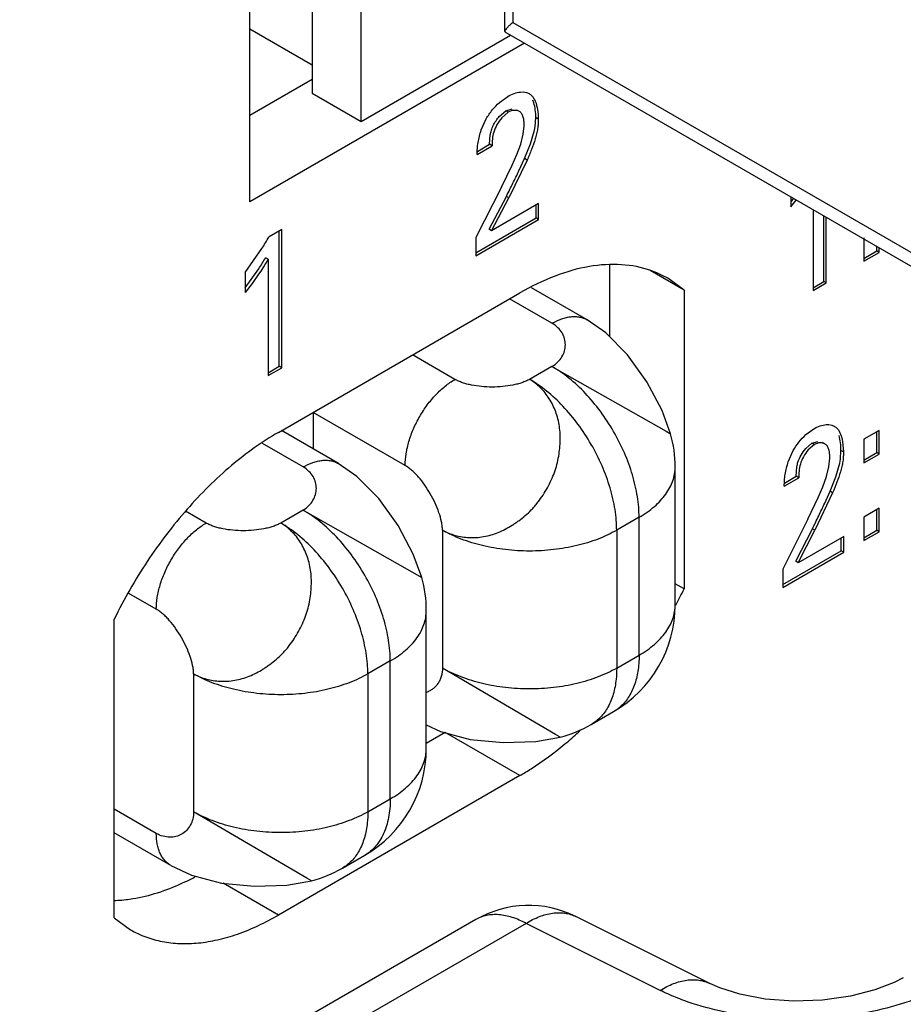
# Model space of a CAD drawing. Header units: inches. Extents: x 0 to 34, y 0 to 22.
# Tile 66 of 179: x 4.842 to 5.03, y 15.638 to 15.847. Entities that reach past the tile are written whole.
import ezdxf

# ---------------------------------------------------------------- set-up
doc = ezdxf.new("R2010")
doc.units = ezdxf.units.IN
doc.header["$LTSCALE"] = 1.87
doc.header["$MEASUREMENT"] = 0
doc.layers.get('0').update_dxf_attribs({"linetype": 'CONTINUOUS'})
doc.layers.add('ARTWORK', color=7, linetype='CONTINUOUS')

msp = doc.modelspace()

# ---------------------------------------------------------------- linework, layer by layer
at = {"color": 3, "linetype": 'CONTINUOUS'}
for p, q in [((4.8908639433, 15.8086388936), (4.8908639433, 16.4252780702)), ((4.9493869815, 15.8424293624), (4.8908639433, 15.8086388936)), ((4.9834065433, 15.7898142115), (4.9799205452, 15.7923271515)), ((4.896946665, 15.759488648), (4.9484208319, 15.7892091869)), ((4.9834065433, 15.7898142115), (4.9834065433, 15.7261295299)), ((4.8619609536, 15.6560083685), (4.8619609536, 15.7196930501)), ((4.9484208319, 15.686333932), (4.896946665, 15.6566133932)), ((4.8619609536, 15.6560083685), (4.8654469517, 15.6534954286))]:
    msp.add_line(p, q, dxfattribs=at)
at = {"color": 7, "linetype": 'CONTINUOUS'}
for p, q in [((4.9145770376, 15.8257418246), (4.9145770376, 16.4115753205)), ((4.9041374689, 15.9920901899), (4.9041374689, 15.8317695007)), ((4.9452100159, 15.8449556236), (4.9452100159, 15.9117194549)), ((4.9469397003, 15.9107207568), (4.9469397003, 15.8468379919)), ((4.9469397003, 15.8468379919), (5.0868299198, 15.7660671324)), ((4.8908639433, 15.8454611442), (4.9041374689, 15.8377971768)), ((4.9452100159, 15.8449563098), (4.9453164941, 15.844779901)), ((5.0886643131, 15.7620123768), (4.9453164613, 15.8447796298)), ((4.9145770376, 15.8257418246), (4.9464329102, 15.8441350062)), ((4.9041374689, 15.8346752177), (4.8908639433, 15.8270112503)), ((4.9041374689, 15.8317695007), (4.9145770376, 15.8257418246)), ((4.9674966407, 15.795215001), (4.9674966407, 15.7799195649)), ((4.9834065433, 15.7898142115), (4.9761535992, 15.7940019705)), ((4.9627666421, 15.7834795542), (4.9509148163, 15.7903226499)), ((4.9552662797, 15.7827364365), (4.9462383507, 15.7879490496)), ((4.9345834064, 15.7707944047), (4.9255554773, 15.7760070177)), ((4.9552662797, 15.7735502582), (4.950493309, 15.7707944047)), ((4.9552662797, 15.7735502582), (4.9795690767, 15.7597501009)), ((4.9239768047, 15.7524232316), (4.9043545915, 15.7637528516)), ((4.9043545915, 15.7637528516), (4.9043545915, 15.7559647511)), ((4.9097332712, 15.7528591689), (4.8975990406, 15.7598653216)), ((4.9795690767, 15.7597501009), (4.9805474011, 15.7591840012)), ((4.9022332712, 15.752115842), (4.8935863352, 15.7571084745)), ((4.9815162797, 15.7227249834), (4.9815162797, 15.7521179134)), ((4.8815503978, 15.7401738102), (4.8771885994, 15.7426922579)), ((4.9022332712, 15.7429296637), (4.8974603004, 15.7401738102)), ((4.9022332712, 15.7429296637), (4.9275086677, 15.7285675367)), ((4.9738278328, 15.7414007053), (4.969054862, 15.7386448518)), ((4.9738278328, 15.7120077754), (4.9738278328, 15.7414007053)), ((4.931931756, 15.7386448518), (4.931931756, 15.7092519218)), ((4.969054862, 15.7386448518), (4.969054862, 15.7092519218)), ((4.9834065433, 15.7261295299), (4.9815162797, 15.7272209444)), ((4.8709437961, 15.7218026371), (4.8651045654, 15.7251741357)), ((4.9284832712, 15.6921043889), (4.9284832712, 15.7214973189)), ((4.9207948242, 15.7107801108), (4.9160218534, 15.7080242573)), ((4.9207948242, 15.6813871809), (4.9207948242, 15.7107801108)), ((4.969054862, 15.7092519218), (4.9738278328, 15.7120077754)), ((4.9560347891, 15.6951057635), (4.931931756, 15.7092519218)), ((4.8788987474, 15.7080242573), (4.8788987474, 15.6786313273)), ((4.9160218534, 15.7080242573), (4.9160218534, 15.6786313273)), ((4.9636189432, 15.6972363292), (4.968391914, 15.6999921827)), ((4.9284832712, 15.6971448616), (4.9314791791, 15.6957546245)), ((4.9325109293, 15.6955201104), (4.9284832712, 15.693194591)), ((4.9484208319, 15.686333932), (4.9325109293, 15.6955201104)), ((4.9570144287, 15.6945419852), (4.9560347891, 15.6951057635)), ((4.9160218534, 15.6786313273), (4.9207948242, 15.6813871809)), ((4.8709437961, 15.6740391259), (4.8619609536, 15.6792257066)), ((4.9030017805, 15.664485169), (4.8788987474, 15.6786313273)), ((4.8740500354, 15.667173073), (4.8619609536, 15.6741531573)), ((4.9105859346, 15.6666157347), (4.9153589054, 15.6693715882)), ((4.8740416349, 15.6671779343), (4.8784461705, 15.66513403)), ((4.9039814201, 15.6639213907), (4.9030017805, 15.664485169)), ((4.896946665, 15.6566133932), (4.885164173, 15.6634164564)), ((4.9889324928, 15.6420320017), (4.9603407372, 15.6563124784)), ((4.9390365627, 15.6556687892), (4.841824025, 15.5995394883)), ((4.9497318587, 15.6548635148), (4.8525200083, 15.5987346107)), ((4.9783236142, 15.6405830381), (4.9497318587, 15.6548635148))]:
    msp.add_line(p, q, dxfattribs=at)
for points in [[(4.9805482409, 15.7591813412), (4.9787243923, 15.7641661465), (4.9754870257, 15.7702902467), (4.9713636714, 15.7760268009), (4.9667256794, 15.7806956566), (4.9627582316, 15.7834843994)], [(4.9275231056, 15.7285310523), (4.9256908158, 15.7335418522), (4.9224587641, 15.739656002), (4.918342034, 15.7453899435), (4.9137014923, 15.7500674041), (4.9097250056, 15.7528639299)], [(4.9314791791, 15.6957546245), (4.9378510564, 15.6940715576), (4.9448778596, 15.6933710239), (4.95179137, 15.6936300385), (4.9570171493, 15.6945425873)], [(4.8784461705, 15.66513403), (4.8848180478, 15.6634509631), (4.891844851, 15.6627504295), (4.8987583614, 15.663009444), (4.9039841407, 15.6639219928)], [(5.0301361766, 15.6432554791), (5.0282031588, 15.6422537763), (5.0240966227, 15.6406585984), (5.0188913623, 15.6393219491), (5.0129430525, 15.638484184), (5.0067032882, 15.6382822), (5.0006638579, 15.6387379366), (4.9952995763, 15.6397536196), (4.9910291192, 15.641105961), (4.9889340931, 15.6420311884)]]:
    msp.add_lwpolyline(points, dxfattribs=at)
at = {"color": 3, "linetype": 'CONTINUOUS'}
for centre, radius, start, end in [((4.9693222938, 15.7739661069), 0.0212029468, 60.0058565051, 70.6612165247), ((4.8862763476, 15.773701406), 0.1081543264, 331.8495811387, 333.9055736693), ((4.9054987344, 15.7561621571), 0.0820808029, 310.1239653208, 312.8266834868), ((4.9074236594, 15.7538966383), 0.0791079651, 309.7664719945, 310.1153474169)]:
    msp.add_arc(centre, radius, start, end, dxfattribs=at)
at = {"color": 7, "linetype": 'CONTINUOUS'}
for centre, radius, start, end in [((4.9552277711, 15.7521127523), 0.0262885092, 0.0112486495, 15.6478845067), ((4.9022332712, 15.7214973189), 0.02625, 0.0007993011, 15.6707252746), ((4.9552656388, 15.7227254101), 0.0262506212, 300.0012764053, 359.9990687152), ((4.9639500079, 15.7076733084), 0.0088728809, 300.0402980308, 311.145485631), ((4.9504785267, 15.7200050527), 0.0262885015, 284.3520621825, 299.9903507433), ((4.902232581, 15.6921047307), 0.0262506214, 300.0025298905, 0.0003198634), ((4.8974455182, 15.6893844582), 0.0262885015, 284.3520621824, 299.9903507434), ((4.8548551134, 15.7106272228), 0.0519071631, 293.6570728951, 297.8821234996), ((4.9502871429, 15.6361831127), 0.0225003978, 63.4594430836, 120.0010596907)]:
    msp.add_arc(centre, radius, start, end, dxfattribs=at)
for points, knots in [([(4.9469397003, 15.8468379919), (4.9467003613, 15.8466377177), (4.9462733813, 15.8462718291), (4.9457261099, 15.8457543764), (4.9453693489, 15.8453479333), (4.9452099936, 15.8450700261), (4.9452099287, 15.8449556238)], [0, 0, 0, 0, 0.3618834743, 0.6534685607, 0.8673399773, 1, 1, 1, 1]), ([(4.9552662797, 15.7827364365), (4.9559238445, 15.7831161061), (4.9569333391, 15.7835967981), (4.9583178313, 15.7840009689), (4.9593006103, 15.7841666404), (4.9602463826, 15.784200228), (4.9611461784, 15.7841011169), (4.9619903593, 15.7838688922), (4.9625123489, 15.7836257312), (4.9627582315, 15.7834843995)], [0, 0, 0, 0, 0.2892422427, 0.4225070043, 0.5484808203, 0.6678890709, 0.7818780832, 0.8919651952, 1, 1, 1, 1]), ([(4.9552662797, 15.7735502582), (4.9557132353, 15.7738143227), (4.9565188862, 15.7744191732), (4.9574318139, 15.7755604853), (4.9579832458, 15.7768256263), (4.958170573, 15.7781517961), (4.9579921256, 15.7794777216), (4.9574450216, 15.7807414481), (4.9565284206, 15.7818786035), (4.9557169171, 15.7824762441), (4.9552662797, 15.7827364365)], [0, 0, 0, 0, 0.1379499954, 0.2646512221, 0.3842455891, 0.500322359, 0.6162025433, 0.7353463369, 0.8617241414, 1, 1, 1, 1]), ([(4.9738278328, 15.7414007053), (4.9738278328, 15.7421182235), (4.973763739, 15.7435869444), (4.9733969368, 15.7466186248), (4.9724876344, 15.7505278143), (4.9707713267, 15.7551925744), (4.9684744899, 15.7597426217), (4.9656824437, 15.7640067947), (4.9625007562, 15.7678256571), (4.9595698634, 15.7705678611), (4.9571276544, 15.7724015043), (4.955887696, 15.7731914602), (4.9552662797, 15.7735502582)], [0, 0, 0, 0, 0.0558145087, 0.1142056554, 0.2373693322, 0.3669887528, 0.4999918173, 0.6329960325, 0.7626178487, 0.8857869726, 0.9441821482, 1, 1, 1, 1]), ([(4.9239768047, 15.7524232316), (4.9239768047, 15.7532616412), (4.9241303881, 15.7550063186), (4.9247425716, 15.7576383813), (4.9257233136, 15.7603044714), (4.9270358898, 15.7629043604), (4.9286311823, 15.7653410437), (4.9304497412, 15.7675234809), (4.9324231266, 15.7693697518), (4.9338573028, 15.7703751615), (4.9345834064, 15.7707944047)], [0, 0, 0, 0, 0.1141515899, 0.237320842, 0.3669697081, 0.4999939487, 0.6330190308, 0.7626703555, 0.8858434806, 1, 1, 1, 1]), ([(4.931931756, 15.7386448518), (4.9323591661, 15.7384146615), (4.9332449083, 15.7379977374), (4.9346415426, 15.7375187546), (4.9361018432, 15.7371980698), (4.9376101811, 15.7370470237), (4.9391514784, 15.7370644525), (4.941248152, 15.7373137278), (4.9433338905, 15.7379069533), (4.9453231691, 15.7388318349), (4.9465390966, 15.7395372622), (4.9474911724, 15.7401648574), (4.9484375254, 15.7408365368), (4.9495859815, 15.7417472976), (4.9506622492, 15.7427551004), (4.9514688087, 15.7436255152), (4.9522382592, 15.7445414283), (4.9531265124, 15.7457548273), (4.954079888, 15.7472909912), (4.9549309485, 15.7488860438), (4.9555366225, 15.7502622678), (4.9559459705, 15.751386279), (4.9562989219, 15.7525193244), (4.9566388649, 15.7539540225), (4.9568998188, 15.7556867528), (4.9570312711, 15.7574078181), (4.9570281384, 15.7591033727), (4.956825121, 15.7612886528), (4.956172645, 15.7638883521), (4.9548025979, 15.7666980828), (4.9532148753, 15.7686871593), (4.9517258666, 15.7699933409), (4.9509136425, 15.7705460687), (4.950493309, 15.7707944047)], [0, 0, 0, 0, 0.0277347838, 0.0558009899, 0.0841866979, 0.1129565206, 0.1422204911, 0.172065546, 0.2334165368, 0.2650044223, 0.2972500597, 0.3136215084, 0.3301431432, 0.3635391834, 0.3972804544, 0.4142603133, 0.4313102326, 0.4655995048, 0.5000635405, 0.5345235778, 0.568810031, 0.5858612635, 0.6028441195, 0.6365879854, 0.6699763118, 0.7028582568, 0.7351144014, 0.7667250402, 0.8280838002, 0.887057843, 0.9440504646, 0.9721077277, 1, 1, 1, 1]), ([(4.950493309, 15.7707944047), (4.9502430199, 15.7706531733), (4.9497071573, 15.7703907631), (4.9488446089, 15.7700617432), (4.9479063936, 15.7697827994), (4.9465477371, 15.7694726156), (4.9447456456, 15.7692203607), (4.9425228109, 15.7691189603), (4.9403018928, 15.7692154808), (4.9385037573, 15.7694651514), (4.9371505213, 15.7697752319), (4.9362177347, 15.7700551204), (4.9353615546, 15.7703864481), (4.9348308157, 15.7706515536), (4.9345834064, 15.7707944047)], [0, 0, 0, 0, 0.0525664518, 0.1089088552, 0.1686892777, 0.2314502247, 0.3636800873, 0.5008751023, 0.6379333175, 0.7697702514, 0.8322567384, 0.8917270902, 0.9477441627, 1, 1, 1, 1]), ([(4.969054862, 15.7386448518), (4.969054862, 15.73936237), (4.9689907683, 15.7408310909), (4.968623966, 15.7438627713), (4.9677146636, 15.7477719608), (4.9659983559, 15.7524367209), (4.9637015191, 15.7569867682), (4.9609094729, 15.7612509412), (4.9577277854, 15.7650698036), (4.9547968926, 15.7678120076), (4.9523546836, 15.7696456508), (4.9511147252, 15.7704356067), (4.950493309, 15.7707944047)], [0, 0, 0, 0, 0.0558145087, 0.1142056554, 0.2373693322, 0.3669887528, 0.4999918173, 0.6329960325, 0.7626178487, 0.8857869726, 0.9441821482, 1, 1, 1, 1]), ([(4.9022332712, 15.752115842), (4.902890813, 15.7524954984), (4.9039002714, 15.7529761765), (4.9052847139, 15.7533803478), (4.9062674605, 15.7535460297), (4.9072132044, 15.7535796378), (4.9081129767, 15.7534805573), (4.9089571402, 15.7532483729), (4.9094791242, 15.7530052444), (4.9097250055, 15.7528639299)], [0, 0, 0, 0, 0.2892413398, 0.4225061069, 0.5484801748, 0.6678888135, 0.7818781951, 0.8919654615, 1, 1, 1, 1]), ([(4.931931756, 15.7386448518), (4.9319234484, 15.7389349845), (4.93187347, 15.7395347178), (4.9316590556, 15.7407909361), (4.9311896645, 15.7424367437), (4.9303843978, 15.7444273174), (4.9293661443, 15.7464010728), (4.9281813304, 15.7482718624), (4.9270744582, 15.7497001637), (4.9261355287, 15.7507137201), (4.9254304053, 15.7513796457), (4.9247177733, 15.7519541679), (4.9242239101, 15.752280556), (4.9239768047, 15.7524232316)], [0, 0, 0, 0, 0.0531341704, 0.1099644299, 0.2330913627, 0.3655085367, 0.5025013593, 0.6390983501, 0.7703790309, 0.832610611, 0.8918758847, 0.9477654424, 1, 1, 1, 1]), ([(4.9022332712, 15.7429296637), (4.9026717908, 15.7432004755), (4.9034626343, 15.7438162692), (4.9043613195, 15.7449618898), (4.9049106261, 15.7462253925), (4.9051045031, 15.7475471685), (4.9049368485, 15.7488682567), (4.9044003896, 15.7501277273), (4.9034909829, 15.7512614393), (4.9026827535, 15.7518563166), (4.9022332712, 15.752115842)], [0, 0, 0, 0, 0.1375004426, 0.2645141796, 0.3845968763, 0.5009326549, 0.6166937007, 0.7354599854, 0.8615326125, 1, 1, 1, 1]), ([(4.9738278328, 15.7414007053), (4.9744194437, 15.741742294), (4.9755458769, 15.7424567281), (4.9770866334, 15.7436488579), (4.9784195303, 15.7449245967), (4.9795306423, 15.74627152), (4.9804088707, 15.7476777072), (4.9810444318, 15.7491306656), (4.9814301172, 15.750615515), (4.9815161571, 15.7516209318), (4.9815161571, 15.7521179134)], [0, 0, 0, 0, 0.1484760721, 0.289465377, 0.4227425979, 0.5486497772, 0.6679882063, 0.7819272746, 0.8919849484, 1, 1, 1, 1]), ([(4.9207948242, 15.7107801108), (4.9207948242, 15.7114976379), (4.9207307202, 15.7129663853), (4.9203639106, 15.7159981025), (4.9194546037, 15.7199073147), (4.9177382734, 15.7245720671), (4.9154414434, 15.7291220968), (4.9126493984, 15.73338625), (4.9094677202, 15.7372050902), (4.9065368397, 15.7399472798), (4.9040946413, 15.741780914), (4.9028546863, 15.7425708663), (4.9022332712, 15.7429296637)], [0, 0, 0, 0, 0.0558151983, 0.1142077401, 0.2373722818, 0.3669911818, 0.4999939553, 0.6329975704, 0.762618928, 0.8857873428, 0.9441822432, 1, 1, 1, 1]), ([(4.8709437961, 15.7218026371), (4.8709437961, 15.7226410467), (4.8710973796, 15.7243857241), (4.871709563, 15.7270177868), (4.872690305, 15.7296838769), (4.8740028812, 15.7322837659), (4.8755981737, 15.7347204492), (4.8774167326, 15.7369028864), (4.879390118, 15.7387491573), (4.8808242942, 15.739754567), (4.8815503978, 15.7401738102)], [0, 0, 0, 0, 0.1141515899, 0.237320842, 0.3669697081, 0.4999939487, 0.6330190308, 0.7626703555, 0.8858434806, 1, 1, 1, 1]), ([(4.8788987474, 15.7080242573), (4.8793261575, 15.707794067), (4.8802118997, 15.7073771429), (4.881608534, 15.7068981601), (4.8830688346, 15.7065774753), (4.8845771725, 15.7064264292), (4.8861184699, 15.706443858), (4.8882151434, 15.7066931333), (4.8903008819, 15.7072863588), (4.8922901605, 15.7082112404), (4.8935060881, 15.7089166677), (4.8944581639, 15.7095442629), (4.8954045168, 15.7102159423), (4.8965529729, 15.7111267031), (4.8976292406, 15.7121345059), (4.8984358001, 15.7130049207), (4.8992052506, 15.7139208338), (4.9000935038, 15.7151342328), (4.9010468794, 15.7166703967), (4.9018979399, 15.7182654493), (4.9025036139, 15.7196416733), (4.9029129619, 15.7207656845), (4.9032659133, 15.7218987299), (4.9036058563, 15.723333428), (4.9038668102, 15.7250661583), (4.9039982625, 15.7267872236), (4.9039951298, 15.7284827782), (4.9037921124, 15.7306680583), (4.9031396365, 15.7332677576), (4.9017695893, 15.7360774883), (4.9001818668, 15.7380665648), (4.898692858, 15.7393727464), (4.8978806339, 15.7399254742), (4.8974603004, 15.7401738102)], [0, 0, 0, 0, 0.0277347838, 0.0558009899, 0.0841866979, 0.1129565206, 0.1422204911, 0.172065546, 0.2334165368, 0.2650044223, 0.2972500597, 0.3136215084, 0.3301431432, 0.3635391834, 0.3972804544, 0.4142603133, 0.4313102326, 0.4655995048, 0.5000635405, 0.5345235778, 0.568810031, 0.5858612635, 0.6028441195, 0.6365879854, 0.6699763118, 0.7028582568, 0.7351144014, 0.7667250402, 0.8280838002, 0.887057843, 0.9440504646, 0.9721077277, 1, 1, 1, 1]), ([(4.8974603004, 15.7401738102), (4.8972100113, 15.7400325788), (4.8966741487, 15.7397701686), (4.8958116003, 15.7394411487), (4.8948733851, 15.7391622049), (4.8935147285, 15.7388520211), (4.891712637, 15.7385997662), (4.8894898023, 15.7384983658), (4.8872688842, 15.7385948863), (4.8854707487, 15.7388445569), (4.8841175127, 15.7391546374), (4.8831847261, 15.7394345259), (4.882328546, 15.7397658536), (4.8817978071, 15.7400309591), (4.8815503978, 15.7401738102)], [0, 0, 0, 0, 0.0525664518, 0.1089088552, 0.1686892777, 0.2314502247, 0.3636800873, 0.5008751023, 0.6379333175, 0.7697702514, 0.8322567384, 0.8917270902, 0.9477441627, 1, 1, 1, 1]), ([(4.9160218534, 15.7080242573), (4.9160218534, 15.7087417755), (4.9159577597, 15.7102104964), (4.9155909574, 15.7132421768), (4.914681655, 15.7171513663), (4.9129653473, 15.7218161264), (4.9106685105, 15.7263661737), (4.9078764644, 15.7306303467), (4.9046947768, 15.7344492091), (4.901763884, 15.7371914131), (4.899321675, 15.7390250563), (4.8980817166, 15.7398150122), (4.8974603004, 15.7401738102)], [0, 0, 0, 0, 0.0558145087, 0.1142056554, 0.2373693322, 0.3669887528, 0.4999918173, 0.6329960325, 0.7626178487, 0.8857869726, 0.9441821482, 1, 1, 1, 1]), ([(4.969054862, 15.7386448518), (4.9684334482, 15.7382860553), (4.9671293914, 15.7376071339), (4.9643203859, 15.7364088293), (4.9604801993, 15.7352415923), (4.9555821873, 15.734395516), (4.950493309, 15.7341095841), (4.9454044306, 15.734395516), (4.9405064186, 15.7352415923), (4.9366662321, 15.7364088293), (4.9338572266, 15.7376071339), (4.9325531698, 15.7382860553), (4.931931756, 15.7386448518)], [0, 0, 0, 0, 0.0558172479, 0.114211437, 0.2373780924, 0.3669976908, 0.5, 0.6330023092, 0.7626219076, 0.885788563, 0.9441827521, 1, 1, 1, 1]), ([(4.9275086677, 15.7285675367), (4.9275096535, 15.7285665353), (4.9275125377, 15.7285634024), (4.9275153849, 15.7285598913), (4.9275161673, 15.7285571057)], [0, 0, 0, 0, 0.3269034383, 1, 1, 1, 1]), ([(4.8788987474, 15.7080242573), (4.8788904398, 15.70831439), (4.8788404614, 15.7089141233), (4.878626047, 15.7101703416), (4.8781566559, 15.7118161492), (4.8773513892, 15.7138067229), (4.8763331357, 15.7157804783), (4.8751483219, 15.7176512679), (4.8740414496, 15.7190795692), (4.8731025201, 15.7200931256), (4.8723973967, 15.7207590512), (4.8716847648, 15.7213335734), (4.8711909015, 15.7216599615), (4.8709437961, 15.7218026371)], [0, 0, 0, 0, 0.0531341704, 0.1099644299, 0.2330913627, 0.3655085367, 0.5025013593, 0.6390983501, 0.7703790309, 0.832610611, 0.8918758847, 0.9477654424, 1, 1, 1, 1]), ([(4.9207948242, 15.7107801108), (4.9213864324, 15.711121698), (4.9225128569, 15.7118361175), (4.9240536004, 15.7130282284), (4.9253864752, 15.7143039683), (4.9264976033, 15.7156508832), (4.9273758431, 15.7170570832), (4.928011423, 15.7185100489), (4.9283971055, 15.7199949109), (4.9284831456, 15.7210003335), (4.9284831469, 15.7214973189)], [0, 0, 0, 0, 0.14847539, 0.2894621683, 0.4227376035, 0.5486459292, 0.6679858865, 0.7819259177, 0.891984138, 1, 1, 1, 1]), ([(4.9738278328, 15.7120077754), (4.9744194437, 15.7123493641), (4.9755458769, 15.7130637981), (4.9770866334, 15.7142559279), (4.9784195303, 15.7155316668), (4.9795306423, 15.71687859), (4.9804088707, 15.7182847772), (4.9810444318, 15.7197377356), (4.9814301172, 15.721222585), (4.9815161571, 15.7222280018), (4.9815161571, 15.7227249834)], [0, 0, 0, 0, 0.1484760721, 0.289465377, 0.4227425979, 0.5486497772, 0.6679882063, 0.7819272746, 0.8919849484, 1, 1, 1, 1]), ([(4.9738278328, 15.7120077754), (4.9738278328, 15.7114208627), (4.973786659, 15.710271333), (4.9735357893, 15.7080909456), (4.9730316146, 15.7060433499), (4.9722473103, 15.7042034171), (4.9715512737, 15.7029855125), (4.9707386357, 15.7019064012), (4.9701153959, 15.7012774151), (4.9697881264, 15.7009916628)], [0, 0, 0, 0, 0.1457326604, 0.2852394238, 0.5446955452, 0.6654681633, 0.7809778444, 0.8921207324, 1, 1, 1, 1]), ([(4.931931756, 15.7092519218), (4.9319286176, 15.7089382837), (4.9318817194, 15.7083276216), (4.931685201, 15.7074535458), (4.9313753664, 15.706656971), (4.9309628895, 15.7059447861), (4.9304584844, 15.7053235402), (4.929872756, 15.7047997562), (4.9292165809, 15.7043800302), (4.9287405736, 15.7041745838), (4.9284961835, 15.7040916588)], [0, 0, 0, 0, 0.1422133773, 0.2766142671, 0.4048031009, 0.5282445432, 0.6482758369, 0.7661320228, 0.8829861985, 1, 1, 1, 1]), ([(4.969054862, 15.7092519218), (4.9684334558, 15.7088931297), (4.9671294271, 15.7082142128), (4.9643204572, 15.7070159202), (4.9604802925, 15.7058486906), (4.9555822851, 15.7050025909), (4.9504933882, 15.7047166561), (4.9454044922, 15.7050025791), (4.9405064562, 15.7058486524), (4.9366662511, 15.7070158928), (4.9338572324, 15.7082142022), (4.9325531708, 15.7088931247), (4.931931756, 15.7092519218)], [0, 0, 0, 0, 0.0558165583, 0.1142093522, 0.2373751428, 0.3669952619, 0.4999978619, 0.6330007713, 0.7626208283, 0.8857881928, 0.9441826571, 1, 1, 1, 1]), ([(4.969054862, 15.7092519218), (4.969054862, 15.7084667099), (4.9689651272, 15.7065904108), (4.9684452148, 15.7037601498), (4.9676625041, 15.7018130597), (4.9671812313, 15.7009500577)], [0, 0, 0, 0, 0.2742373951, 0.6548937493, 1, 1, 1, 1]), ([(4.9160218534, 15.7080242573), (4.9154004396, 15.7076654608), (4.9140963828, 15.7069865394), (4.9112873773, 15.7057882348), (4.9074471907, 15.7046209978), (4.9025491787, 15.7037749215), (4.8974603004, 15.7034889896), (4.892371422, 15.7037749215), (4.88747341, 15.7046209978), (4.8836332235, 15.7057882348), (4.880824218, 15.7069865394), (4.8795201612, 15.7076654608), (4.8788987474, 15.7080242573)], [0, 0, 0, 0, 0.0558172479, 0.114211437, 0.2373780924, 0.3669976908, 0.5, 0.6330023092, 0.7626219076, 0.885788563, 0.9441827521, 1, 1, 1, 1]), ([(4.9671812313, 15.7009500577), (4.9669608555, 15.7005548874), (4.9664818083, 15.6998024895), (4.9656370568, 15.6987896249), (4.9646857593, 15.6979230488), (4.963982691, 15.6974464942), (4.9636188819, 15.6972364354)], [0, 0, 0, 0, 0.2607514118, 0.5125079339, 0.7579020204, 1, 1, 1, 1]), ([(4.9207948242, 15.6813871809), (4.9213864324, 15.681728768), (4.9225128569, 15.6824431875), (4.9240536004, 15.6836352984), (4.9253864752, 15.6849110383), (4.9264976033, 15.6862579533), (4.9273758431, 15.6876641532), (4.928011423, 15.689117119), (4.9283971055, 15.6906019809), (4.9284831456, 15.6916074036), (4.9284831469, 15.6921043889)], [0, 0, 0, 0, 0.14847539, 0.2894621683, 0.4227376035, 0.5486459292, 0.6679858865, 0.7819259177, 0.891984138, 1, 1, 1, 1]), ([(4.9207948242, 15.6813871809), (4.9207948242, 15.6807041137), (4.92073937, 15.6793715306), (4.9204774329, 15.6774413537), (4.9200391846, 15.6756493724), (4.9194284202, 15.6740138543), (4.9186499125, 15.6725503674), (4.9177095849, 15.6712736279), (4.9166167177, 15.670197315), (4.915789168, 15.669620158), (4.915358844, 15.6693716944)], [0, 0, 0, 0, 0.1484794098, 0.2894709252, 0.4227492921, 0.5486565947, 0.6679942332, 0.7819317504, 0.8919873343, 1, 1, 1, 1]), ([(4.8788987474, 15.6786313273), (4.8788935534, 15.6781122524), (4.8787726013, 15.6771121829), (4.8782407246, 15.6757510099), (4.877420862, 15.6746409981), (4.8763660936, 15.6738158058), (4.8751286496, 15.6733075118), (4.8737607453, 15.6731495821), (4.8723177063, 15.6733749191), (4.8713944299, 15.6737789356), (4.8709437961, 15.6740391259)], [0, 0, 0, 0, 0.1379505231, 0.264649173, 0.3842392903, 0.5003118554, 0.6161895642, 0.7353339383, 0.8617160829, 1, 1, 1, 1]), ([(4.9160218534, 15.6786313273), (4.9154004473, 15.6782725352), (4.9140964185, 15.6775936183), (4.9112874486, 15.6763953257), (4.9074472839, 15.6752280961), (4.9025492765, 15.6743819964), (4.8974603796, 15.6740960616), (4.8923714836, 15.6743819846), (4.8874734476, 15.6752280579), (4.8836332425, 15.6763952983), (4.8808242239, 15.6775936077), (4.8795201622, 15.6782725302), (4.8788987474, 15.6786313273)], [0, 0, 0, 0, 0.0558165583, 0.1142093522, 0.2373751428, 0.3669952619, 0.4999978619, 0.6330007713, 0.7626208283, 0.8857881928, 0.9441826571, 1, 1, 1, 1]), ([(4.9160218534, 15.6786313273), (4.9160218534, 15.6778461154), (4.9159321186, 15.6759698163), (4.9154122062, 15.6731395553), (4.9146294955, 15.6711924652), (4.9141482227, 15.6703294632)], [0, 0, 0, 0, 0.2742373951, 0.6548937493, 1, 1, 1, 1]), ([(4.8740416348, 15.6671779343), (4.873796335, 15.6673202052), (4.8733248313, 15.66765066), (4.8727017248, 15.6682655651), (4.8721660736, 15.6689951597), (4.8717223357, 15.6698308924), (4.8713744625, 15.6707646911), (4.8710322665, 15.6721655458), (4.8709437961, 15.6732799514), (4.8709437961, 15.6740391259)], [0, 0, 0, 0, 0.1080376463, 0.2181271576, 0.3321177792, 0.4515266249, 0.5774999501, 0.7107631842, 1, 1, 1, 1]), ([(4.9141482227, 15.6703294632), (4.9139278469, 15.6699342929), (4.9134487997, 15.669181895), (4.9126040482, 15.6681690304), (4.9116527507, 15.6673024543), (4.9109496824, 15.6668258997), (4.9105858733, 15.6666158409)], [0, 0, 0, 0, 0.2607514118, 0.5125079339, 0.7579020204, 1, 1, 1, 1]), ([(4.8619429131, 15.6597394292), (4.8630471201, 15.6597721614), (4.867767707, 15.660187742), (4.8723616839, 15.6616284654), (4.8756834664, 15.6630821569)], [0, 0, 0, 0, 0.2335187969, 1, 1, 1, 1]), ([(4.9497318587, 15.6548635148), (4.9487879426, 15.6553704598), (4.9469138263, 15.6561941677), (4.9444630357, 15.6567147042), (4.9426208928, 15.6567381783), (4.9413392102, 15.6565725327), (4.940135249, 15.6562247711), (4.9393891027, 15.6558722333), (4.9390366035, 15.6556687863)], [0, 0, 0, 0, 0.2872921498, 0.545622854, 0.6652754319, 0.7798653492, 0.8908687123, 1, 1, 1, 1]), ([(4.9497318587, 15.6548635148), (4.9506420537, 15.655425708), (4.9524601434, 15.6563597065), (4.9548710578, 15.6570268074), (4.9567052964, 15.6571614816), (4.9579922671, 15.6570739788), (4.9592126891, 15.6568000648), (4.9599772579, 15.6564938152), (4.9603407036, 15.6563124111)], [0, 0, 0, 0, 0.2873464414, 0.5457084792, 0.6653520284, 0.7799214, 0.890896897, 1, 1, 1, 1]), ([(4.9783236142, 15.6405830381), (4.9792338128, 15.6411452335), (4.9810518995, 15.6420792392), (4.983462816, 15.6427463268), (4.9852970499, 15.6428810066), (4.9865840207, 15.6427934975), (4.9878044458, 15.6425195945), (4.9885690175, 15.642213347), (4.9889324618, 15.6420319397)], [0, 0, 0, 0, 0.2873475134, 0.5457082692, 0.6653517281, 0.7799211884, 0.8908968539, 1, 1, 1, 1]), ([(5.0408333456, 15.6424512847), (5.0397908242, 15.6418493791), (5.0376065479, 15.640705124), (5.0329087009, 15.6386633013), (5.0264956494, 15.636622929), (5.018313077, 15.6350388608), (5.0097967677, 15.6343330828), (5.0012533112, 15.6345304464), (4.992989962, 15.6356238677), (4.9864650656, 15.6372772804), (4.9816514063, 15.639033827), (4.9794011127, 15.6400448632), (4.9783236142, 15.6405830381)], [0, 0, 0, 0, 0.0558248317, 0.1142148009, 0.2373835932, 0.3669945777, 0.4999519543, 0.6329119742, 0.7625342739, 0.8857316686, 0.9441463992, 1, 1, 1, 1])]:
    msp.add_open_spline(points, degree=3, knots=knots, dxfattribs=at)
at = {"color": 3, "linetype": 'CONTINUOUS'}
for points, knots in [([(4.9763437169, 15.79397272), (4.9743390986, 15.7946777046), (4.9699348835, 15.7955226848), (4.9629488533, 15.7950463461), (4.9556084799, 15.792933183), (4.9508239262, 15.7905967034), (4.9484208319, 15.7892091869)], [0, 0, 0, 0, 0.2186778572, 0.4546763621, 0.7144388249, 1, 1, 1, 1]), ([(4.896946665, 15.759488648), (4.8934182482, 15.7574513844), (4.8864794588, 15.7524473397), (4.8771172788, 15.7431406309), (4.868727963, 15.7321132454), (4.8640419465, 15.7239429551), (4.8619609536, 15.7196930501)], [0, 0, 0, 0, 0.227740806, 0.4752524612, 0.7354953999, 1, 1, 1, 1]), ([(4.9484208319, 15.686333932), (4.9492373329, 15.6868053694), (4.9525822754, 15.6888453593), (4.955739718, 15.6911872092), (4.9580258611, 15.6930896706)], [0, 0, 0, 0, 0.2407006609, 1, 1, 1, 1]), ([(4.8654456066, 15.6534930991), (4.8664791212, 15.6528963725), (4.868672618, 15.6518678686), (4.8722222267, 15.6508873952), (4.8760046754, 15.6504657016), (4.8799805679, 15.6506044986), (4.8841135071, 15.6512977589), (4.889935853, 15.6529963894), (4.8941817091, 15.6550169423), (4.896946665, 15.6566133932)], [0, 0, 0, 0, 0.1081076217, 0.2182155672, 0.3321657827, 0.4515219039, 0.5774622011, 0.7107788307, 1, 1, 1, 1])]:
    msp.add_open_spline(points, degree=3, knots=knots, dxfattribs=at)
at = {"layer": 'ARTWORK', "color": 3, "linetype": 'CONTINUOUS'}
for p, q in [((4.9485600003, 15.8320264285), (4.9491009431, 15.8320383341)), ((4.9491009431, 15.8320383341), (4.9498589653, 15.831912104)), ((4.9440926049, 15.8298181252), (4.9458249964, 15.8310887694)), ((4.9498589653, 15.831912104), (4.9503744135, 15.8316900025)), ((4.9514401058, 15.8305700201), (4.9516949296, 15.8300602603)), ((4.9402054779, 15.8239719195), (4.9412575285, 15.826325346)), ((4.9459472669, 15.8277123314), (4.944569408, 15.8265195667)), ((4.9491392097, 15.8230240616), (4.9493281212, 15.8248557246)), ((4.9485987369, 15.8209482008), (4.9491392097, 15.8230240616)), ((4.9393085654, 15.8187303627), (4.9425060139, 15.8205765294)), ((4.947774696, 15.8187223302), (4.9485987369, 15.8209482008)), ((4.9499682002, 15.8175215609), (4.9460695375, 15.8094820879)), ((4.9467976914, 15.8164512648), (4.947774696, 15.8187223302)), ((4.9445161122, 15.8117744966), (4.9467976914, 15.8164512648)), ((4.9445161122, 15.8117744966), (4.9390028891, 15.8010159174)), ((4.9423837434, 15.8024576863), (4.9460695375, 15.8094820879)), ((5.0061574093, 15.8096508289), (5.0061574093, 15.8075233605)), ((4.9524032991, 15.8082428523), (4.9423837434, 15.8024576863)), ((4.9524032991, 15.8048791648), (4.9524032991, 15.8082428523)), ((5.0108972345, 15.8069141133), (5.0108972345, 15.7896994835)), ((4.9390028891, 15.797141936), (4.9524032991, 15.8048791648)), ((5.0137241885, 15.7913317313), (5.0137241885, 15.8052818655)), ((4.8976747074, 15.8027354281), (4.8949633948, 15.8011699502)), ((4.8976747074, 15.7732795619), (4.8976747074, 15.8027354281)), ((4.9390028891, 15.8010159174), (4.9390028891, 15.797141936)), ((5.0217446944, 15.8009831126), (5.0217446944, 15.7959626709)), ((4.8898486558, 15.7935773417), (4.8934328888, 15.7986449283)), ((5.0250099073, 15.7978479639), (5.0250099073, 15.7987656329)), ((4.8947512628, 15.7964080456), (4.8947512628, 15.7715916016)), ((5.0217446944, 15.7959626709), (5.0250099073, 15.7978479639)), ((4.8898486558, 15.7935773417), (4.8898486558, 15.7893214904)), ((5.0108972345, 15.7896994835), (5.0137241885, 15.7913317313)), ((4.8947512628, 15.7715916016), (4.8976747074, 15.7732795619)), ((5.0137239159, 15.7611537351), (5.014283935, 15.7611514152)), ((5.014283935, 15.7611514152), (5.0149133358, 15.7610355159)), ((5.0149133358, 15.7610355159), (5.0154337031, 15.7608123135)), ((5.0093737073, 15.7590129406), (5.0110732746, 15.76027467)), ((5.0250099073, 15.7598957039), (5.0217446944, 15.7580104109)), ((5.0250099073, 15.7548710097), (5.0250099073, 15.7598957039)), ((5.0111918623, 15.756896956), (5.0098806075, 15.7557532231)), ((5.0171929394, 15.7575771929), (5.0173746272, 15.7553170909)), ((5.0217446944, 15.7580104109), (5.0217446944, 15.7529857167)), ((5.0056334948, 15.753247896), (5.0066568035, 15.7555984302)), ((5.0217446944, 15.7529857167), (5.0250099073, 15.7548710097)), ((5.0142787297, 15.7521502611), (5.0144614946, 15.7539752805)), ((5.0137557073, 15.750085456), (5.0142787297, 15.7521502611)), ((5.0047726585, 15.7480408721), (5.0078655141, 15.7498266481)), ((5.0129581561, 15.7478708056), (5.0137557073, 15.750085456)), ((5.0150765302, 15.7466275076), (5.0113075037, 15.7386620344)), ((5.0120155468, 15.7456216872), (5.0129581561, 15.7478708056)), ((5.0098078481, 15.7409854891), (5.0120155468, 15.7456216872)), ((5.0250099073, 15.7433341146), (5.0217446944, 15.7414488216)), ((5.0250099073, 15.7383136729), (5.0250099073, 15.7433341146)), ((5.0098078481, 15.7409854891), (5.0044772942, 15.7303332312)), ((5.0217446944, 15.7414488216), (5.0217446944, 15.7364283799)), ((5.0077469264, 15.7317099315), (5.0113075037, 15.7386620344)), ((5.0217446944, 15.7364283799), (5.0250099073, 15.7383136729)), ((5.0174320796, 15.7373020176), (5.0077469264, 15.7317099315)), ((5.0174320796, 15.7339383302), (5.0174320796, 15.7373020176)), ((5.0044772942, 15.7264583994), (5.0174320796, 15.7339383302)), ((5.0044772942, 15.7303332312), (5.0044772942, 15.7264583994))]:
    msp.add_line(p, q, dxfattribs=at)
at = {"layer": 'ARTWORK', "color": 7, "linetype": 'CONTINUOUS'}
for p, q in [((4.9513948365, 15.8297359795), (4.9512084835, 15.8302615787)), ((4.9440323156, 15.8268179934), (4.9454169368, 15.8280185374)), ((4.9454169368, 15.8280185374), (4.9467472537, 15.8284236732)), ((4.9459472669, 15.8277123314), (4.9454169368, 15.8280185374)), ((4.9483083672, 15.8278789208), (4.9477780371, 15.8281851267)), ((4.9517047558, 15.8246694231), (4.9518118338, 15.826562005)), ((4.9523421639, 15.8262557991), (4.9518118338, 15.826562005)), ((4.95070199, 15.8209602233), (4.9515643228, 15.8238703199)), ((4.9515643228, 15.8238703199), (4.9517047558, 15.8246694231)), ((4.9419756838, 15.8208827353), (4.9421045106, 15.822882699)), ((4.9393635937, 15.8193745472), (4.9419756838, 15.8208827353)), ((4.9425060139, 15.8205765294), (4.9419756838, 15.8208827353)), ((4.9494378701, 15.8178277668), (4.95070199, 15.8209602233)), ((4.9482265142, 15.8152473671), (4.9494378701, 15.8178277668)), ((4.9499682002, 15.8175215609), (4.9494378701, 15.8178277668)), ((4.9418534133, 15.8027638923), (4.9455392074, 15.8097882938)), ((4.9460695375, 15.8094820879), (4.9455392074, 15.8097882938)), ((4.951872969, 15.8051853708), (4.951872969, 15.8079366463)), ((4.9390028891, 15.7977543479), (4.951872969, 15.8051853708)), ((4.9524032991, 15.8048791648), (4.951872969, 15.8051853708)), ((5.0131938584, 15.7916379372), (5.0131938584, 15.8055880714)), ((4.9423837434, 15.8024576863), (4.9418534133, 15.8027638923)), ((4.8971443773, 15.7735857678), (4.8971443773, 15.8024292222)), ((5.0244795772, 15.7981541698), (5.0244795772, 15.7990718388)), ((4.8947512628, 15.7964080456), (4.8942209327, 15.7967142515)), ((5.0217446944, 15.7965750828), (5.0244795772, 15.7981541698)), ((5.0250099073, 15.7978479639), (5.0244795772, 15.7981541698)), ((4.8898579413, 15.7903028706), (4.8927701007, 15.7943462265)), ((5.0108972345, 15.7903118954), (5.0131938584, 15.7916379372)), ((5.0137241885, 15.7913317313), (5.0131938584, 15.7916379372)), ((4.8947512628, 15.7722040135), (4.8971443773, 15.7735857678)), ((4.8976747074, 15.7732795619), (4.8971443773, 15.7735857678)), ((5.0244795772, 15.7551772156), (5.0244795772, 15.7595894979)), ((5.0093455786, 15.7560539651), (5.0106615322, 15.757203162)), ((5.0106615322, 15.757203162), (5.0119289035, 15.7575803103)), ((5.0111918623, 15.756896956), (5.0106615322, 15.757203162)), ((5.0134366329, 15.7570373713), (5.0129063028, 15.7573435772)), ((5.0167502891, 15.7538053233), (5.0168442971, 15.7556232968)), ((5.0173746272, 15.7553170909), (5.0168442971, 15.7556232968)), ((5.0217446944, 15.7535981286), (5.0244795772, 15.7551772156)), ((5.0250099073, 15.7548710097), (5.0244795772, 15.7551772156)), ((5.0157721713, 15.7500505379), (5.0166062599, 15.752945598)), ((5.0166062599, 15.752945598), (5.0167502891, 15.7538053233)), ((5.0048256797, 15.7486838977), (5.0073351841, 15.7501328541)), ((5.0073351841, 15.7501328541), (5.0074617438, 15.7521598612)), ((5.0078655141, 15.7498266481), (5.0073351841, 15.7501328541)), ((5.0145462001, 15.7469337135), (5.0157721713, 15.7500505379)), ((5.0133786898, 15.7443800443), (5.0145462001, 15.7469337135)), ((5.0150765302, 15.7466275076), (5.0145462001, 15.7469337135)), ((5.0244795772, 15.7386198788), (5.0244795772, 15.7430279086)), ((5.0072165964, 15.7320161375), (5.0107771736, 15.7389682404)), ((5.0113075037, 15.7386620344), (5.0107771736, 15.7389682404)), ((5.0217446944, 15.7370407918), (5.0244795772, 15.7386198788)), ((5.0250099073, 15.7383136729), (5.0244795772, 15.7386198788)), ((5.0169017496, 15.7342445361), (5.0169017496, 15.7369958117)), ((5.0044772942, 15.7270708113), (5.0169017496, 15.7342445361)), ((5.0174320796, 15.7339383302), (5.0169017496, 15.7342445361)), ((5.0077469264, 15.7317099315), (5.0072165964, 15.7320161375))]:
    msp.add_line(p, q, dxfattribs=at)
for centre, radius, start, end in [((4.577756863, 15.9935329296), 0.4111368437, 333.8866074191, 334.3011854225), ((4.7599631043, 15.903969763), 0.2081072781, 333.0918144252, 333.5544230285), ((4.7124963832, 15.927590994), 0.2611266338, 333.552170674, 333.8658548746), ((4.9597896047, 15.8443373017), 0.0585991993, 322.3198085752, 323.2759647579), ((4.8529146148, 15.8203931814), 0.0476120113, 326.8339788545, 330.1764220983), ((4.6610232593, 15.9097404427), 0.3892279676, 334.4274522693, 334.859335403), ((4.7946154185, 15.8459034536), 0.2411671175, 334.0152496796, 334.4079580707), ((4.8381590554, 15.824689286), 0.1927306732, 333.5913012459, 334.0128075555)]:
    msp.add_arc(centre, radius, start, end, dxfattribs=at)
at = {"layer": 'ARTWORK', "color": 3, "linetype": 'CONTINUOUS'}
for centre, radius, start, end in [((4.959907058, 15.8443416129), 0.0591158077, 321.4779562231, 323.2740159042), ((4.8479676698, 15.8279293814), 0.054080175, 327.2141429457, 330.342753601)]:
    msp.add_arc(centre, radius, start, end, dxfattribs=at)
for points, knots in [([(4.9458249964, 15.8310887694), (4.9462651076, 15.8313428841), (4.9471469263, 15.8317582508), (4.9481006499, 15.8319866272), (4.9485600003, 15.8320264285)], [0, 0, 0, 0, 0.5243137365, 1, 1, 1, 1]), ([(4.9503744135, 15.8316900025), (4.9505928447, 15.8315638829), (4.9510017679, 15.8312288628), (4.9513058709, 15.8308014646), (4.9514401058, 15.8305700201)], [0, 0, 0, 0, 0.4852553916, 1, 1, 1, 1]), ([(4.9516949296, 15.8300602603), (4.9519388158, 15.8294937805), (4.9522568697, 15.8282249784), (4.9523421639, 15.8269315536), (4.9523421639, 15.8262557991)], [0, 0, 0, 0, 0.4771740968, 1, 1, 1, 1]), ([(4.9412575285, 15.826325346), (4.9416319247, 15.8269886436), (4.9424946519, 15.8282310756), (4.9435372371, 15.8293249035), (4.9440926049, 15.8298181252)], [0, 0, 0, 0, 0.5062817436, 1, 1, 1, 1]), ([(4.9483083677, 15.8278789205), (4.9481496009, 15.8279705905), (4.9477873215, 15.8281042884), (4.9469602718, 15.8281529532), (4.946329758, 15.827933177), (4.9459472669, 15.8277123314)], [0, 0, 0, 0, 0.2235175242, 0.4615157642, 1, 1, 1, 1]), ([(4.9493281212, 15.8248557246), (4.9493281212, 15.8251725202), (4.9493108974, 15.8257855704), (4.9491816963, 15.8266509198), (4.9488906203, 15.8274044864), (4.948513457, 15.8277605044), (4.9483083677, 15.8278789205)], [0, 0, 0, 0, 0.2855152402, 0.5517562, 0.7865631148, 1, 1, 1, 1]), ([(4.944569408, 15.8265195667), (4.9441816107, 15.8260740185), (4.943508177, 15.8251177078), (4.94280419, 15.8235827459), (4.9425236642, 15.8220374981), (4.9425060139, 15.8210504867), (4.9425060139, 15.8205765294)], [0, 0, 0, 0, 0.2749633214, 0.5410341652, 0.7793705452, 1, 1, 1, 1]), ([(4.9523421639, 15.8262557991), (4.9523421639, 15.8259205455), (4.9523366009, 15.8252354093), (4.9522266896, 15.8241872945), (4.9520054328, 15.8231088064), (4.9515907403, 15.8216162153), (4.9509087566, 15.8197450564), (4.9502850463, 15.8182650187), (4.9499682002, 15.8175215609)], [0, 0, 0, 0, 0.1102419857, 0.2251324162, 0.3458950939, 0.4718471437, 0.7342517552, 1, 1, 1, 1]), ([(4.9393085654, 15.8187303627), (4.9393166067, 15.8191394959), (4.939341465, 15.819983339), (4.9394982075, 15.8212792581), (4.9397790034, 15.8226228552), (4.9400483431, 15.8235215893), (4.9402054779, 15.8239719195)], [0, 0, 0, 0, 0.2298473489, 0.4738240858, 0.7321011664, 1, 1, 1, 1]), ([(4.8947512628, 15.7964080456), (4.8943919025, 15.7957802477), (4.8929033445, 15.793320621), (4.8912030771, 15.7909923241), (4.8898486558, 15.7893214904)], [0, 0, 0, 0, 0.2516765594, 1, 1, 1, 1]), ([(5.0110732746, 15.76027467), (5.0114992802, 15.7605206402), (5.0123542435, 15.7609179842), (5.0132800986, 15.7611241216), (5.0137239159, 15.7611537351)], [0, 0, 0, 0, 0.5251476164, 1, 1, 1, 1]), ([(5.0154337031, 15.7608123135), (5.0156754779, 15.7606727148), (5.0162475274, 15.7601820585), (5.0168601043, 15.7590503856), (5.0171022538, 15.7580928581), (5.0171929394, 15.7575771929)], [0, 0, 0, 0, 0.2213191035, 0.5849382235, 1, 1, 1, 1]), ([(5.0066568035, 15.7555984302), (5.0070133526, 15.7562443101), (5.0078384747, 15.7574573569), (5.0088387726, 15.758528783), (5.0093737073, 15.7590129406)], [0, 0, 0, 0, 0.5055705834, 1, 1, 1, 1]), ([(5.0134366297, 15.7570373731), (5.013284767, 15.7571250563), (5.0129409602, 15.7572552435), (5.0121553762, 15.7573121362), (5.0115545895, 15.7571063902), (5.0111918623, 15.756896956)], [0, 0, 0, 0, 0.2249070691, 0.4628043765, 1, 1, 1, 1]), ([(5.0144614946, 15.7539752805), (5.0144614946, 15.7542955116), (5.0144458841, 15.7549153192), (5.01432018, 15.7557913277), (5.0140276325, 15.7565559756), (5.0136449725, 15.7569170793), (5.0134366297, 15.7570373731)], [0, 0, 0, 0, 0.2850685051, 0.5510418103, 0.7858391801, 1, 1, 1, 1]), ([(5.0098806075, 15.7557532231), (5.0094962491, 15.7553066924), (5.0088337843, 15.7543462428), (5.0081469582, 15.7528122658), (5.0078788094, 15.7512753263), (5.0078655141, 15.7502967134), (5.0078655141, 15.7498266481)], [0, 0, 0, 0, 0.2757382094, 0.5424461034, 0.7800040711, 1, 1, 1, 1]), ([(5.0173746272, 15.7553170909), (5.0173746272, 15.7549835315), (5.0173695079, 15.7543022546), (5.0172641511, 15.753260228), (5.0170508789, 15.7521880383), (5.0166504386, 15.75070419), (5.0159900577, 15.7488419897), (5.0153845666, 15.7473680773), (5.0150765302, 15.7466275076)], [0, 0, 0, 0, 0.1104862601, 0.2255118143, 0.3463013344, 0.4721848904, 0.7343241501, 1, 1, 1, 1]), ([(5.0047726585, 15.7480408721), (5.0047806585, 15.7484479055), (5.0048053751, 15.749286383), (5.00495475, 15.7505734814), (5.0052231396, 15.7519075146), (5.0054820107, 15.7528003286), (5.0056334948, 15.753247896)], [0, 0, 0, 0, 0.2304655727, 0.4745493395, 0.7325137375, 1, 1, 1, 1])]:
    msp.add_open_spline(points, degree=3, knots=knots, dxfattribs=at)
at = {"layer": 'ARTWORK', "color": 7, "linetype": 'CONTINUOUS'}
for points, knots in [([(4.9518118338, 15.826562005), (4.9518118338, 15.827113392), (4.9517533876, 15.8281841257), (4.95154733, 15.8292403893), (4.9513948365, 15.8297359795)], [0, 0, 0, 0, 0.5153593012, 1, 1, 1, 1]), ([(4.9421045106, 15.822882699), (4.9421600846, 15.8232185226), (4.9423222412, 15.8239114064), (4.9427435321, 15.8249267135), (4.9433164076, 15.8259125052), (4.9437812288, 15.826528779), (4.9440323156, 15.8268179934)], [0, 0, 0, 0, 0.2303125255, 0.4793712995, 0.7408571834, 1, 1, 1, 1]), ([(5.0168442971, 15.7556232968), (5.0168442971, 15.7561743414), (5.0167904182, 15.7572458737), (5.0165964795, 15.7583049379), (5.0164509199, 15.7588039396)], [0, 0, 0, 0, 0.514589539, 1, 1, 1, 1]), ([(5.0074617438, 15.7521598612), (5.0075161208, 15.7524905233), (5.0077187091, 15.7533594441), (5.0083313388, 15.7546940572), (5.0089747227, 15.7556223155), (5.0093455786, 15.7560539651)], [0, 0, 0, 0, 0.2299191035, 0.6095441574, 1, 1, 1, 1])]:
    msp.add_open_spline(points, degree=3, knots=knots, dxfattribs=at)

doc.saveas('drawing.dxf')
